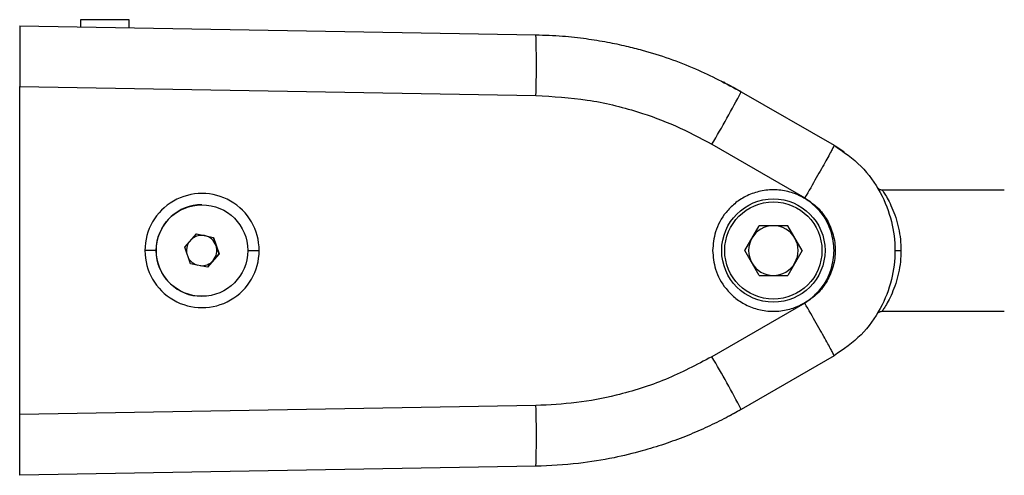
# Model space of a CAD drawing. Header units: millimetres. Extents: x 296 to 2355, y 284 to 768.
# Tile 1 of 11: x 580 to 661, y 307 to 344. Entities that reach past the tile are written whole.
import ezdxf

# ---------------------------------------------------------------- set-up
doc = ezdxf.new("R2010")
doc.units = ezdxf.units.MM
doc.header["$LTSCALE"] = 10

msp = doc.modelspace()

# ---------------------------------------------------------------- linework, layer by layer
at = {"color": 7, "linetype": 'Continuous', "lineweight": 25}
for p, q in [((579.531, 343.635), (621.995, 342.894)), ((584.531, 344.135), (584.531, 343.548)), ((588.531, 344.135), (584.531, 344.135)), ((588.531, 343.478), (588.531, 344.135)), ((579.531, 338.636), (621.995, 337.894)), ((579.531, 311.634), (579.531, 338.636)), ((638.884, 338.21), (646.531, 333.795)), ((638.885, 338.21), (646.531, 333.795)), ((636.472, 333.88), (644.118, 329.465)), ((650.475, 330.135), (660.531, 330.135)), ((594.527, 328.9), (594.515, 328.9)), ((593.112, 325.417), (594.064, 326.502)), ((594.06, 326.497), (594.746, 326.361)), ((594.064, 326.502), (595.48, 326.219)), ((639.173, 325.135), (640.352, 327.177)), ((642.71, 327.177), (640.352, 327.177)), ((643.889, 325.135), (642.71, 327.177)), ((594.746, 326.361), (595.453, 326.219)), ((595.453, 326.219), (595.48, 326.219)), ((595.453, 326.219), (595.685, 325.536)), ((595.48, 326.219), (595.942, 324.852)), ((590.75, 325.135), (589.832, 325.135)), ((593.575, 324.05), (593.112, 325.417)), ((595.942, 324.852), (594.99, 323.768)), ((595.916, 324.852), (595.44, 324.31)), ((595.685, 325.536), (595.916, 324.852)), ((595.916, 324.852), (595.942, 324.852)), ((598.292, 325.135), (599.23, 325.135)), ((640.352, 323.093), (639.173, 325.135)), ((643.889, 325.135), (642.71, 323.093)), ((594.99, 323.768), (593.575, 324.05)), ((595.44, 324.31), (594.968, 323.772)), ((640.352, 323.093), (642.71, 323.093)), ((593.778, 321.443), (594.515, 321.37)), ((594.515, 321.37), (594.527, 321.37)), ((644.118, 320.805), (636.472, 316.39)), ((650.475, 320.135), (660.531, 320.135)), ((646.531, 316.474), (638.884, 312.06)), ((646.531, 316.474), (638.885, 312.06)), ((621.995, 312.375), (579.531, 311.634)), ((621.995, 307.376), (579.531, 306.635))]:
    msp.add_line(p, q, dxfattribs=at)
at = {"color": 7, "linetype": 'Continuous', "lineweight": 25, "flags": 128}
msp.add_lwpolyline([(646.603, 333.753), (647.087, 333.449), (647.345, 333.271)], dxfattribs=at)
at = {"color": 7, "linetype": 'Continuous', "lineweight": 25}
for centre, radius in [((594.527, 325.134), 3.765), ((641.531, 325.135), 4.25), ((641.531, 325.135), 4)]:
    msp.add_circle(centre, radius, dxfattribs=at)
for centre, radius, start, end in [((550.358, 340.394), 71.681, 358.00162, 1.99839), ((637.204, 338.558), 0.5, 39.87654, 62.7081), ((566.256, 375.841), 81.798, 329.13722, 332.60985), ((594.531, 325.135), 4.699, 359.99335, 180.00665), ((594.515, 325.135), 3.765, 90.00688, 258.70236), ((641.531, 325.135), 2.042, 90, 150), ((641.531, 325.135), 2.042, 30, 90), ((594.501, 325.135), 1.25, 148.89032, 187.27469), ((594.501, 325.135), 1.25, 78.70649, 128.53411), ((594.501, 325.135), 1.25, 18.70265, 78.70375), ((641.531, 325.135), 2.042, 150, 210), ((641.531, 325.135), 2.042, 330, 30), ((594.531, 325.134), 4.699, 179.99335, 0.00665), ((594.501, 325.135), 1.25, 318.71314, 18.70527), ((594.501, 325.135), 1.25, 210.13434, 253.51312), ((594.501, 325.134), 1.25, 263.89862, 318.71349), ((641.531, 325.135), 2.042, 210, 270), ((641.531, 325.135), 2.042, 270, 330), ((566.256, 274.429), 81.798, 27.39014, 30.86278), ((550.358, 309.876), 71.681, 358.00162, 1.99838)]:
    msp.add_arc(centre, radius, start, end, dxfattribs=at)
for points, knots in [([(579.531, 343.635), (579.531, 343.56), (579.532, 343.409), (579.533, 342.253), (579.532, 340.601), (579.531, 339.291), (579.531, 338.636)], [0, 0, 0, 0, 0.25001, 0.5, 0.74999, 1, 1, 1, 1]), ([(621.995, 342.894), (622.723, 342.868), (624.111, 342.819), (626.079, 342.598), (627.828, 342.314), (629.359, 341.989), (631.802, 341.36), (635.039, 340.256), (637.646, 338.868), (638.885, 338.21)], [0, 0, 0, 0, 0.123427, 0.235156, 0.335186, 0.423517, 0.500147, 0.762655, 1, 1, 1, 1]), ([(637.587, 338.879), (637.564, 338.905), (637.518, 338.954), (637.46, 338.987), (637.432, 339.002)], [0, 0, 0, 0, 0.5224927, 1, 1, 1, 1]), ([(637.679, 338.874), (637.738, 338.844), (637.862, 338.778), (638.11, 338.644), (638.297, 338.541), (638.397, 338.486)], [0, 0, 0, 0, 0.290631, 0.62137, 1, 1, 1, 1]), ([(621.995, 337.894), (623.411, 337.812), (626.244, 337.648), (630.094, 336.706), (633.525, 335.458), (635.49, 334.406), (636.472, 333.88)], [0, 0, 0, 0, 0.279862, 0.560004, 0.779998, 1, 1, 1, 1]), ([(638.397, 338.486), (638.488, 338.435), (638.651, 338.344), (638.813, 338.251), (638.884, 338.21)], [0, 0, 0, 0, 0.559982, 1, 1, 1, 1]), ([(646.531, 333.795), (647.307, 333.258), (648.822, 332.21), (650.399, 329.985), (651.332, 327.596), (651.628, 325.135), (651.331, 322.674), (650.399, 320.284), (648.822, 318.059), (647.307, 317.011), (646.531, 316.474)], [0, 0, 0, 0, 0.134667, 0.262892, 0.384672, 0.5, 0.615346, 0.737131, 0.865351, 1, 1, 1, 1]), ([(646.531, 325.135), (646.484, 325.655), (646.381, 326.783), (645.638, 328.102), (644.72, 329.034), (643.809, 329.633), (642.725, 330.038), (641.531, 330.184), (640.337, 330.038), (639.254, 329.633), (638.343, 329.034), (637.425, 328.102), (636.681, 326.783), (636.578, 325.655), (636.531, 325.135)], [0, 0, 0, 0, 0.099301, 0.215494, 0.280231, 0.34923, 0.422487, 0.5, 0.577513, 0.65077, 0.719769, 0.784506, 0.900699, 1, 1, 1, 1]), ([(650.475, 330.135), (650.487, 330.118), (650.51, 330.084), (650.695, 329.801), (650.968, 329.336), (651.291, 328.684), (651.601, 327.888), (651.845, 327), (652.001, 326.073), (652.021, 325.442), (652.031, 325.135)], [0, 0, 0, 0, 0.114966, 0.237315, 0.367764, 0.503245, 0.637723, 0.764698, 0.885207, 1, 1, 1, 1]), ([(644.118, 329.465), (644.479, 329.219), (645.201, 328.725), (645.996, 327.662), (646.504, 326.445), (646.676, 325.135), (646.504, 323.824), (645.995, 322.608), (645.201, 321.544), (644.479, 321.051), (644.118, 320.805)], [0, 0, 0, 0, 0.1247268, 0.2498864, 0.3749361, 0.5000118, 0.6250851, 0.7501321, 0.8752906, 1, 1, 1, 1]), ([(636.531, 325.135), (636.578, 324.615), (636.681, 323.486), (637.425, 322.168), (638.343, 321.235), (639.254, 320.637), (640.337, 320.231), (641.531, 320.085), (642.725, 320.231), (643.809, 320.637), (644.72, 321.235), (645.638, 322.168), (646.381, 323.486), (646.484, 324.615), (646.531, 325.135)], [0, 0, 0, 0, 0.099301, 0.215494, 0.280231, 0.34923, 0.422487, 0.5, 0.577513, 0.65077, 0.719769, 0.784506, 0.900699, 1, 1, 1, 1]), ([(652.031, 325.135), (652.021, 324.826), (652.002, 324.197), (651.845, 323.273), (651.603, 322.388), (651.293, 321.59), (650.968, 320.934), (650.695, 320.468), (650.51, 320.186), (650.487, 320.151), (650.475, 320.135)], [0, 0, 0, 0, 0.115175, 0.234633, 0.36125, 0.495504, 0.632159, 0.763249, 0.885131, 1, 1, 1, 1]), ([(651.531, 325.135), (651.538, 325.135), (651.548, 325.135), (651.61, 325.135), (651.675, 325.135), (651.755, 325.135), (651.871, 325.135), (651.968, 325.135), (652.031, 325.135)], [0, 0, 0, 0, 0.2394564, 0.3683613, 0.500002, 0.6316423, 0.7605463, 1, 1, 1, 1]), ([(636.472, 316.39), (635.216, 315.731), (632.703, 314.413), (628.918, 313.238), (625.334, 312.54), (623.108, 312.43), (621.995, 312.375)], [0, 0, 0, 0, 0.279847, 0.559986, 0.779985, 1, 1, 1, 1]), ([(638.885, 312.06), (638.411, 311.795), (637.443, 311.253), (635.911, 310.513), (634.282, 309.816), (632.551, 309.182), (630.595, 308.581), (628.246, 308.018), (625.329, 307.53), (623.17, 307.43), (621.995, 307.376)], [0, 0, 0, 0, 0.091942, 0.187918, 0.287927, 0.391969, 0.500045, 0.634227, 0.800882, 1, 1, 1, 1]), ([(638.884, 312.06), (638.794, 312.008), (638.632, 311.915), (638.469, 311.824), (638.397, 311.784)], [0, 0, 0, 0, 0.56002, 1, 1, 1, 1]), ([(579.531, 306.635), (579.531, 306.655), (579.531, 306.696), (579.531, 307.128), (579.531, 308.018), (579.531, 309.326), (579.531, 310.57), (579.531, 311.278), (579.531, 311.634)], [0, 0, 0, 0, 0.136129, 0.270427, 0.499999, 0.729571, 0.863826, 1, 1, 1, 1]), ([(638.397, 311.784), (638.301, 311.731), (638.123, 311.632), (637.897, 311.51), (637.785, 311.451), (637.738, 311.426)], [0, 0, 0, 0, 0.403228, 0.750288, 1, 1, 1, 1])]:
    msp.add_open_spline(points, degree=3, knots=knots, dxfattribs=at)
for points in [[(646.531, 333.795), (646.502, 333.726), (646.445, 333.587), (645.895, 332.584), (645.091, 331.158), (644.443, 330.029), (644.118, 329.465)], [(650.049, 330.373), (650.074, 330.338), (650.124, 330.269), (650.229, 330.194), (650.348, 330.144), (650.433, 330.138), (650.475, 330.135)], [(646.531, 316.475), (646.502, 316.544), (646.445, 316.682), (645.895, 317.686), (645.091, 319.112), (644.443, 320.24), (644.118, 320.805)], [(650.049, 319.897), (650.074, 319.931), (650.124, 320), (650.229, 320.075), (650.348, 320.125), (650.433, 320.132), (650.475, 320.135)]]:
    msp.add_open_spline(points, degree=3, dxfattribs=at)

doc.saveas('drawing.dxf')
